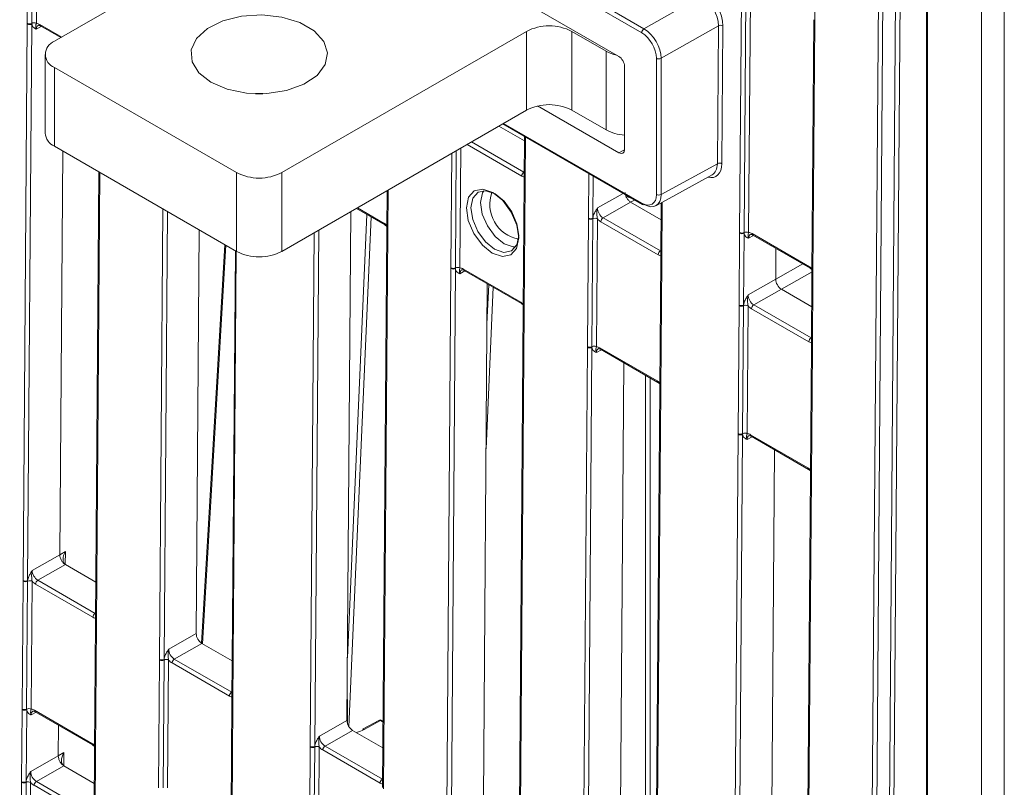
# Model space of a CAD drawing. Header units: millimetres. Extents: x 0 to 2100, y 0 to 1485.
# Tile 94 of 123: x 1403 to 1479, y 978 to 1037. Entities that reach past the tile are written whole.
import ezdxf

# ---------------------------------------------------------------- set-up
doc = ezdxf.new("R2010")
doc.units = ezdxf.units.MM
doc.header["$LTSCALE"] = 5

msp = doc.modelspace()

# ---------------------------------------------------------------- linework, layer by layer
at = {"color": 7, "linetype": 'Continuous', "lineweight": 15}
for p, q in [((1477.668, 868.826), (1477.668, 1084.994)), ((1479.435, 1084.965), (1479.435, 868.826)), ((1473.376, 1076.284), (1473.376, 871.373)), ((1473.464, 1076.164), (1473.464, 871.252)), ((1468.547, 892.512), (1469.917, 1074.605)), ((1470.269, 1074.602), (1468.899, 892.509)), ((1449.474, 1034.601), (1420.003, 1051.615)), ((1403.5, 1037.175), (1403.575, 1047.115)), ((1403.926, 1047.112), (1403.851, 1037.172)), ((1404.277, 1047.109), (1404.202, 1037.169)), ((1424.615, 1046.75), (1405.611, 1035.779)), ((1464.751, 1042.948), (1464.709, 1037.353)), ((1442.807, 1041.727), (1451.43, 1036.75)), ((1451.253, 1036.443), (1442.454, 1041.523)), ((1458.861, 1020.917), (1459.009, 1040.595)), ((1459.36, 1040.591), (1459.212, 1020.914)), ((1459.711, 1040.588), (1459.563, 1020.911)), ((1451.43, 1036.75), (1455.897, 1039.284)), ((1403.175, 993.863), (1403.5, 1037.126)), ((1403.5, 1037.126), (1403.5, 1037.175)), ((1403.852, 1037.123), (1403.527, 993.861)), ((1403.851, 1037.172), (1403.852, 1037.123)), ((1404.523, 1036.968), (1406.097, 1036.06)), ((1457.211, 1036.981), (1452.754, 1034.453)), ((1457.131, 1026.262), (1457.211, 1036.981)), ((1457.563, 1036.978), (1457.483, 1026.259)), ((1464.636, 1037.406), (1464.488, 1017.729)), ((1464.709, 1037.304), (1464.561, 1017.627)), ((1464.636, 1037.455), (1464.636, 1037.406)), ((1464.709, 1037.353), (1464.709, 1037.304)), ((1423.289, 1025.574), (1442.292, 1036.545)), ((1442.292, 1030.421), (1442.292, 1036.545)), ((1445.828, 1036.545), (1448.48, 1035.014)), ((1445.828, 1036.545), (1445.828, 1030.421)), ((1404.879, 1034.759), (1404.879, 1028.635)), ((1448.48, 1028.89), (1448.48, 1035.014)), ((1452.403, 1023.868), (1452.402, 1034.453)), ((1452.754, 1034.453), (1452.755, 1023.867)), ((1405.611, 1033.738), (1419.753, 1025.574)), ((1405.611, 1033.738), (1405.611, 1027.614)), ((1449.916, 1027.361), (1449.916, 1033.836)), ((1423.289, 1019.45), (1442.292, 1030.421)), ((1443.166, 1030.748), (1449.474, 1027.106)), ((1445.828, 1030.421), (1448.48, 1028.89)), ((1440.45, 1029.357), (1451.306, 1023.09)), ((1442.15, 1028.031), (1440.152, 1029.185)), ((1442.153, 1028.374), (1442.127, 1024.969)), ((1405.611, 1027.614), (1419.753, 1019.45)), ((1406.024, 995.869), (1406.26, 1027.24)), ((1452.755, 1023.867), (1457.131, 1026.262)), ((1409.064, 1025.621), (1408.801, 990.675)), ((1419.753, 1019.45), (1419.753, 1025.574)), ((1423.289, 1025.574), (1423.289, 1019.45)), ((1442.127, 1024.92), (1442.052, 1014.98)), ((1442.2, 1024.818), (1442.125, 1014.878)), ((1442.127, 1024.969), (1442.127, 1024.92)), ((1442.2, 1024.867), (1442.2, 1024.818)), ((1452.353, 1023), (1456.723, 1025.392)), ((1431.468, 1024.172), (1431.445, 1021.103)), ((1450.394, 1023.272), (1448.253, 1022.057)), ((1452.757, 1021.908), (1450.394, 1023.272)), ((1452.767, 1023.227), (1452.734, 1018.846)), ((1428.64, 1022.539), (1428.342, 982.985)), ((1429.079, 1022.793), (1431.298, 1021.512)), ((1447.032, 1012.045), (1447.107, 1021.985)), ((1447.107, 1021.985), (1447.107, 1022.034)), ((1447.458, 1021.982), (1447.383, 1012.042)), ((1447.459, 1022.032), (1447.458, 1021.982)), ((1447.808, 1021.979), (1447.734, 1012.039)), ((1452.533, 1019.18), (1448.076, 1021.753)), ((1448.253, 1022.057), (1452.709, 1019.485)), ((1416.867, 1021.117), (1416.631, 989.746)), ((1431.445, 1021.054), (1431.119, 977.791)), ((1431.518, 1020.951), (1431.193, 977.689)), ((1431.298, 1021.512), (1431.447, 1021.395)), ((1431.445, 1021.103), (1431.445, 1021.054)), ((1431.519, 1021.001), (1431.518, 1020.951)), ((1458.818, 1015.273), (1458.86, 1020.868)), ((1458.86, 1020.868), (1458.861, 1020.917)), ((1459.212, 1020.914), (1459.212, 1020.866)), ((1459.212, 1020.866), (1459.17, 1015.271)), ((1459.832, 1020.827), (1464.288, 1018.254)), ((1459.883, 1020.711), (1464.34, 1018.138)), ((1418.855, 1019.968), (1417.029, 989.003)), ((1419.671, 1019.498), (1419.408, 984.552)), ((1461.668, 1017.279), (1461.686, 1019.67)), ((1452.733, 1018.797), (1452.658, 1008.857)), ((1452.807, 1018.695), (1452.732, 1008.755)), ((1452.734, 1018.846), (1452.733, 1018.797)), ((1452.807, 1018.744), (1452.807, 1018.695)), ((1436.099, 974.856), (1436.425, 1018.119)), ((1436.425, 1018.119), (1436.425, 1018.168)), ((1436.777, 1018.116), (1436.451, 974.854)), ((1436.776, 1018.165), (1436.777, 1018.116)), ((1437.396, 1018.078), (1441.852, 1015.505)), ((1437.448, 1017.961), (1441.904, 1015.389)), ((1464.34, 1018.138), (1464.49, 1018.022)), ((1459.526, 1016.064), (1461.668, 1017.279)), ((1464.487, 1017.68), (1464.445, 1012.085)), ((1464.488, 1017.729), (1464.487, 1017.68)), ((1464.56, 1017.578), (1464.518, 1011.983)), ((1464.561, 1017.627), (1464.56, 1017.578)), ((1439.25, 1016.921), (1438.949, 976.862)), ((1462.106, 1016.511), (1459.964, 1015.296)), ((1464.468, 1015.148), (1462.106, 1016.511)), ((1442.052, 1014.931), (1441.726, 971.668)), ((1442.125, 1014.828), (1441.799, 971.566)), ((1441.904, 1015.389), (1442.054, 1015.272)), ((1442.052, 1014.98), (1442.052, 1014.93)), ((1442.125, 1014.878), (1442.125, 1014.828)), ((1458.743, 1005.284), (1458.818, 1015.224)), ((1458.818, 1015.224), (1458.818, 1015.273)), ((1459.169, 1015.221), (1459.094, 1005.281)), ((1459.17, 1015.271), (1459.169, 1015.221)), ((1459.52, 1015.218), (1459.445, 1005.278)), ((1464.244, 1012.419), (1459.788, 1014.992)), ((1459.964, 1015.296), (1464.421, 1012.724)), ((1446.706, 968.733), (1447.031, 1011.996)), ((1447.031, 1011.996), (1447.032, 1012.045)), ((1447.383, 1011.993), (1447.058, 968.731)), ((1447.383, 1012.042), (1447.383, 1011.993)), ((1448.002, 1011.955), (1452.459, 1009.382)), ((1448.054, 1011.838), (1452.511, 1009.266)), ((1464.445, 1012.036), (1464.37, 1002.096)), ((1464.518, 1011.934), (1464.443, 1001.994)), ((1464.445, 1012.085), (1464.445, 1012.036)), ((1464.518, 1011.983), (1464.518, 1011.934)), ((1449.857, 1010.798), (1449.555, 970.739)), ((1452.658, 1008.807), (1452.333, 965.545)), ((1452.731, 1008.705), (1452.406, 965.443)), ((1452.511, 1009.266), (1452.661, 1009.149)), ((1452.659, 1008.856), (1452.658, 1008.807)), ((1452.732, 1008.755), (1452.731, 1008.705)), ((1458.417, 961.972), (1458.743, 1005.235)), ((1458.743, 1005.235), (1458.743, 1005.284)), ((1459.095, 1005.232), (1458.769, 961.97)), ((1459.094, 1005.281), (1459.095, 1005.232)), ((1459.714, 1005.194), (1464.17, 1002.621)), ((1459.766, 1005.078), (1464.222, 1002.505)), ((1461.267, 963.978), (1461.568, 1004.037)), ((1464.222, 1002.505), (1464.372, 1002.388)), ((1464.37, 1002.047), (1464.044, 958.784)), ((1464.443, 1001.944), (1464.117, 958.682)), ((1464.37, 1002.096), (1464.37, 1002.047)), ((1464.443, 1001.994), (1464.443, 1001.944)), ((1403.883, 994.654), (1406.024, 995.869)), ((1406.024, 995.869), (1406.458, 996.124)), ((1406.462, 995.101), (1404.321, 993.886)), ((1406.462, 995.101), (1408.824, 993.737)), ((1403.099, 983.874), (1403.174, 993.814)), ((1403.174, 993.814), (1403.175, 993.863)), ((1403.525, 993.811), (1403.45, 983.871)), ((1403.527, 993.861), (1403.525, 993.811)), ((1403.876, 993.808), (1403.801, 983.868)), ((1408.6, 991.009), (1404.144, 993.582)), ((1404.321, 993.886), (1408.777, 991.314)), ((1408.801, 990.626), (1408.726, 980.686)), ((1408.874, 990.524), (1408.799, 980.583)), ((1408.801, 990.675), (1408.801, 990.626)), ((1408.875, 990.573), (1408.874, 990.524)), ((1414.489, 988.531), (1416.631, 989.746)), ((1417.069, 988.978), (1414.927, 987.763)), ((1417.069, 988.978), (1419.431, 987.614)), ((1413.706, 977.751), (1413.781, 987.691)), ((1413.781, 987.691), (1413.781, 987.74)), ((1414.132, 987.688), (1414.057, 977.748)), ((1414.133, 987.738), (1414.132, 987.688)), ((1414.483, 987.685), (1414.408, 977.744)), ((1419.207, 984.886), (1414.75, 987.459)), ((1414.927, 987.763), (1419.384, 985.191)), ((1428.398, 982.698), (1428.369, 986.567)), ((1419.408, 984.503), (1419.333, 974.563)), ((1419.481, 984.401), (1419.406, 974.46)), ((1419.408, 984.552), (1419.408, 984.503)), ((1419.481, 984.45), (1419.481, 984.401)), ((1403.057, 978.23), (1403.099, 983.825)), ((1403.099, 983.825), (1403.099, 983.874)), ((1403.451, 983.822), (1403.409, 978.227)), ((1403.45, 983.871), (1403.451, 983.822)), ((1404.07, 983.784), (1408.527, 981.211)), ((1404.122, 983.667), (1408.578, 981.095)), ((1405.906, 980.236), (1405.924, 982.627)), ((1426.201, 981.77), (1428.342, 982.985)), ((1430.818, 982.997), (1429.548, 982.302)), ((1430.941, 982.984), (1429.671, 982.288)), ((1431.158, 982.94), (1431.063, 982.994)), ((1428.78, 982.217), (1426.639, 981.002)), ((1428.78, 982.217), (1431.142, 980.853)), ((1408.578, 981.095), (1408.728, 980.978)), ((1405.906, 980.236), (1406.341, 980.491)), ((1408.726, 980.636), (1408.684, 975.042)), ((1408.726, 980.685), (1408.726, 980.636)), ((1408.799, 980.534), (1408.757, 974.94)), ((1408.799, 980.583), (1408.799, 980.534)), ((1425.417, 970.99), (1425.492, 980.93)), ((1425.492, 980.93), (1425.493, 980.979)), ((1425.843, 980.927), (1425.768, 970.987)), ((1425.845, 980.977), (1425.843, 980.927)), ((1426.194, 980.924), (1426.119, 970.984)), ((1430.918, 978.125), (1426.462, 980.698)), ((1426.639, 981.002), (1431.095, 978.43)), ((1403.765, 979.021), (1405.906, 980.236)), ((1406.344, 979.468), (1404.203, 978.253)), ((1406.344, 979.468), (1408.707, 978.104)), ((1402.909, 958.504), (1403.057, 978.181)), ((1403.057, 978.181), (1403.057, 978.23)), ((1403.408, 978.178), (1403.259, 958.5)), ((1403.409, 978.227), (1403.408, 978.178)), ((1403.759, 978.174), (1403.61, 958.497)), ((1404.203, 978.253), (1408.659, 975.68)), ((1408.483, 975.376), (1404.026, 977.949))]:
    msp.add_line(p, q, dxfattribs=at)
at = {"color": 8, "linetype": 'Continuous', "lineweight": 15}
for p, q in [((1469.883, 893.067), (1471.248, 1074.471)), ((1471.599, 1074.269), (1470.235, 893.065)), ((1404.471, 1037.085), (1406.172, 1036.103)), ((1404.585, 1036.933), (1404.199, 1036.722)), ((1440.523, 1029.399), (1451.254, 1023.204)), ((1441.926, 1025.303), (1437.677, 1027.756)), ((1438.029, 1027.959), (1442.103, 1025.608)), ((1442.226, 1028.331), (1442.2, 1024.867)), ((1436.425, 1018.168), (1436.492, 1027.072)), ((1436.845, 1027.276), (1436.776, 1018.165)), ((1437.197, 1027.479), (1437.127, 1018.162)), ((1449.474, 1027.106), (1449.916, 1027.348)), ((1409.138, 1025.578), (1408.875, 990.573)), ((1442.103, 1025.608), (1442.132, 1025.625)), ((1447.107, 1022.034), (1447.133, 1025.499)), ((1447.483, 1025.296), (1447.459, 1022.032)), ((1431.543, 1024.215), (1431.519, 1021.001)), ((1447.815, 1022.825), (1449.807, 1023.955)), ((1450.7, 1023.439), (1450.394, 1023.272)), ((1452.841, 1023.267), (1452.807, 1018.744)), ((1413.781, 987.74), (1414.045, 1022.746)), ((1414.395, 1022.543), (1414.133, 987.738)), ((1429.154, 1022.836), (1431.246, 1021.628)), ((1428.379, 987.854), (1429.891, 1022.324)), ((1430.236, 1022.125), (1428.497, 982.5)), ((1425.493, 980.979), (1425.793, 1020.896)), ((1426.147, 1021.1), (1425.845, 980.977)), ((1459.945, 1020.675), (1459.559, 1020.464)), ((1418.932, 1019.924), (1417.106, 988.957)), ((1419.745, 1019.455), (1419.481, 984.45)), ((1452.709, 1019.485), (1452.739, 1019.502)), ((1437.509, 1017.926), (1437.124, 1017.715)), ((1461.668, 1017.279), (1463.766, 1018.469)), ((1464.489, 1017.863), (1462.106, 1016.511)), ((1439.705, 1016.658), (1439.153, 1004.094)), ((1439.227, 1013.824), (1439.36, 1016.858)), ((1464.421, 1012.724), (1464.45, 1012.741)), ((1448.116, 1011.803), (1447.73, 1011.592)), ((1451.559, 973.91), (1451.559, 1009.815)), ((1451.912, 1009.611), (1451.912, 970.958)), ((1459.827, 1005.042), (1459.442, 1004.831)), ((1406.458, 996.124), (1406.451, 995.108)), ((1408.777, 991.314), (1408.806, 991.331)), ((1419.384, 985.191), (1419.413, 985.208)), ((1404.184, 983.632), (1403.798, 983.421)), ((1431.158, 982.859), (1430.941, 982.984)), ((1406.341, 980.491), (1406.333, 979.475)), ((1431.095, 978.43), (1431.124, 978.447))]:
    msp.add_line(p, q, dxfattribs=at)
at = {"color": 7, "linetype": 'Continuous', "lineweight": 15, "flags": 128}
for points in [[(1417.765, 1032.59), (1419.039, 1032.047), (1420.533, 1031.745), (1422.116, 1031.711), (1423.646, 1031.948), (1424.986, 1032.434), (1426.019, 1033.127), (1426.653, 1033.965), (1426.83, 1034.873), (1426.535, 1035.772), (1425.796, 1036.58), (1424.676, 1037.226), (1423.276, 1037.653), (1421.72, 1037.823), (1420.146, 1037.721), (1418.695, 1037.355), (1417.494, 1036.759), (1416.652, 1035.985), (1416.242, 1035.102), (1416.301, 1034.189), (1416.824, 1033.326), (1417.765, 1032.59)], [(1421.819, 1031.697), (1421.72, 1031.699), (1421.224, 1031.697)], [(1439.643, 1019.308), (1438.867, 1019.936), (1438.212, 1020.827), (1437.777, 1021.846), (1437.629, 1022.836), (1437.791, 1023.649), (1438.237, 1024.159), (1438.9, 1024.289), (1439.678, 1024.02), (1440.455, 1023.392), (1441.11, 1022.5), (1441.544, 1021.482), (1441.692, 1020.491), (1441.531, 1019.679), (1441.085, 1019.169), (1440.422, 1019.038), (1439.643, 1019.308)], [(1439.852, 1023.914), (1439.141, 1024.16), (1438.536, 1024.041), (1438.129, 1023.575), (1437.981, 1022.834), (1438.116, 1021.929), (1438.513, 1020.999), (1439.111, 1020.186), (1439.82, 1019.612), (1440.531, 1019.366), (1441.136, 1019.485), (1441.543, 1019.951), (1441.691, 1020.692), (1441.556, 1021.597), (1441.159, 1022.527), (1440.561, 1023.341), (1439.852, 1023.914)]]:
    msp.add_lwpolyline(points, dxfattribs=at)
at = {"color": 8, "linetype": 'Continuous', "lineweight": 15, "flags": 128}
for points in [[(1440.558, 1020.038), (1439.852, 1020.61), (1439.256, 1021.421), (1438.861, 1022.347), (1438.726, 1023.249), (1438.873, 1023.988), (1438.973, 1024.165)], [(1441.454, 1019.79), (1441.267, 1019.793), (1440.558, 1020.038)]]:
    msp.add_lwpolyline(points, dxfattribs=at)
at = {"color": 7, "linetype": 'Continuous', "lineweight": 15}
for centre, radius, start, end in [((1403.679, 1037.52), 0.388, 242.58674, 296.35936), ((1403.679, 1037.47), 0.388, 242.571, 296.56425), ((1404.024, 1036.824), 0.388, 62.58674, 116.35936), ((1444.06, 1033.133), 3.843, 62.60967, 117.39033), ((1457.384, 1036.634), 0.388, 62.5755, 116.56483), ((1451.637, 1036.426), 0.384, 122.60548, 177.39452), ((1405.999, 1034.759), 1.092, 110.78342, 249.21658), ((1450.014, 1037.783), 3.166, 241.00916, 257.14462), ((1452.579, 1034.795), 0.385, 242.64253, 297.07898), ((1444.06, 1027.009), 3.843, 62.60967, 117.39033), ((1406.13, 1028.759), 1.257, 185.6948, 245.62534), ((1450.138, 1031.978), 3.505, 241.76612, 266.3776), ((1457.304, 1025.915), 0.388, 62.5755, 116.56483), ((1421.521, 1028.986), 3.843, 242.60967, 297.39033), ((1442.31, 1025.284), 0.385, 122.62937, 177.08194), ((1442.199, 1023.103), 2.754, 160.19326, 258.93144), ((1452.58, 1024.21), 0.385, 242.64253, 297.07898), ((1451.358, 1023.202), 0.124, 245.36022, 304.60414), ((1447.286, 1022.378), 0.388, 242.571, 296.56425), ((1447.285, 1022.33), 0.388, 242.58674, 296.35936), ((1447.63, 1021.634), 0.388, 62.58674, 116.35936), ((1448.46, 1021.733), 0.385, 122.62937, 177.08194), ((1459.039, 1021.212), 0.388, 242.571, 296.56425), ((1459.04, 1021.262), 0.388, 242.58674, 296.35936), ((1459.384, 1020.566), 0.388, 62.58674, 116.35936), ((1421.521, 1022.862), 3.843, 242.60967, 297.39033), ((1452.917, 1019.161), 0.385, 122.62937, 177.08194), ((1436.604, 1018.513), 0.388, 242.58674, 296.35936), ((1436.603, 1018.463), 0.388, 242.571, 296.56425), ((1436.948, 1017.817), 0.388, 62.58674, 116.35936), ((1458.997, 1015.618), 0.388, 242.571, 296.56425), ((1458.997, 1015.569), 0.388, 242.58674, 296.35936), ((1459.341, 1014.873), 0.388, 62.58674, 116.35936), ((1460.172, 1014.972), 0.385, 122.62937, 177.08194), ((1464.628, 1012.4), 0.385, 122.62937, 177.08194), ((1447.21, 1012.34), 0.388, 242.571, 296.56425), ((1447.21, 1012.39), 0.388, 242.58674, 296.35936), ((1447.555, 1011.694), 0.388, 62.58674, 116.35936), ((1458.922, 1005.629), 0.388, 242.58674, 296.35936), ((1458.921, 1005.579), 0.388, 242.571, 296.56425), ((1459.266, 1004.933), 0.388, 62.58674, 116.35936), ((1403.353, 994.159), 0.388, 242.58674, 296.35936), ((1403.353, 994.207), 0.388, 242.571, 296.56425), ((1403.697, 993.463), 0.388, 62.58674, 116.35936), ((1404.528, 993.562), 0.385, 122.62937, 177.08194), ((1408.985, 990.99), 0.385, 122.62937, 177.08194), ((1413.96, 988.084), 0.388, 242.571, 296.56425), ((1413.959, 988.036), 0.388, 242.58674, 296.35936), ((1414.304, 987.34), 0.388, 62.58674, 116.35936), ((1415.135, 987.439), 0.385, 122.62937, 177.08194), ((1419.591, 984.867), 0.385, 122.62937, 177.08194), ((1403.278, 984.218), 0.388, 242.58674, 296.35936), ((1403.278, 984.169), 0.388, 242.571, 296.56425), ((1403.623, 983.523), 0.388, 62.58674, 116.35936), ((1430.938, 982.778), 0.25, 60.00269, 118.68883), ((1429.597, 982.187), 0.125, 54.08846, 113.46366), ((1425.671, 981.275), 0.388, 242.58674, 296.35936), ((1425.671, 981.324), 0.388, 242.571, 296.56425), ((1426.016, 980.579), 0.388, 62.58674, 116.35936), ((1426.846, 980.678), 0.385, 122.62937, 177.08194), ((1403.236, 978.574), 0.388, 242.571, 296.56425), ((1403.235, 978.525), 0.388, 242.58674, 296.35936), ((1403.58, 977.83), 0.388, 62.58674, 116.35936), ((1404.41, 977.929), 0.385, 122.62937, 177.08194), ((1431.303, 978.106), 0.385, 122.62937, 177.08194)]:
    msp.add_arc(centre, radius, start, end, dxfattribs=at)
at = {"color": 8, "linetype": 'Continuous', "lineweight": 15}
for centre, radius, start, end in [((1404.595, 1037.07), 0.124, 173.24925, 234.77037), ((1464.758, 1037.466), 0.123, 184.84532, 246.42365), ((1464.758, 1037.417), 0.123, 184.86648, 246.4025), ((1442.246, 1024.977), 0.119, 183.86183, 247.40714), ((1442.246, 1024.928), 0.119, 183.88577, 247.38321), ((1451.374, 1023.189), 0.12, 172.814, 235.87382), ((1431.369, 1021.614), 0.125, 173.2757, 234.48468), ((1431.564, 1021.111), 0.119, 183.88577, 247.38321), ((1431.564, 1021.062), 0.119, 183.86183, 247.40714), ((1459.955, 1020.812), 0.124, 173.24925, 234.77037), ((1452.856, 1018.807), 0.123, 184.86648, 246.4025), ((1452.856, 1018.856), 0.123, 184.84532, 246.42365), ((1437.516, 1018.061), 0.121, 172.28264, 235.73698), ((1464.412, 1018.24), 0.125, 173.2757, 234.48468), ((1464.61, 1017.69), 0.123, 184.90268, 246.41826), ((1464.61, 1017.739), 0.123, 184.86648, 246.4025), ((1441.972, 1015.489), 0.121, 172.27254, 235.83653), ((1442.171, 1014.988), 0.119, 183.88577, 247.38321), ((1442.171, 1014.939), 0.119, 183.86183, 247.40714), ((1448.122, 1011.938), 0.121, 172.28264, 235.73698), ((1464.567, 1012.095), 0.123, 184.84532, 246.42365), ((1464.567, 1012.046), 0.123, 184.86648, 246.4025), ((1452.579, 1009.366), 0.121, 172.27254, 235.83653), ((1452.781, 1008.867), 0.123, 184.86648, 246.4025), ((1452.78, 1008.818), 0.123, 184.84532, 246.42365), ((1459.837, 1005.179), 0.124, 173.24925, 234.77037), ((1464.294, 1002.607), 0.125, 173.2757, 234.48468), ((1464.492, 1002.106), 0.123, 184.86648, 246.4025), ((1464.492, 1002.057), 0.123, 184.84532, 246.42365), ((1408.924, 990.685), 0.123, 184.84532, 246.42365), ((1408.923, 990.636), 0.123, 184.86648, 246.4025), ((1419.53, 984.562), 0.123, 184.84532, 246.42365), ((1419.53, 984.513), 0.123, 184.86648, 246.4025), ((1404.194, 983.769), 0.124, 173.24925, 234.77037), ((1430.868, 982.882), 0.125, 54.08846, 113.46366), ((1431.012, 982.883), 0.123, 65.15158, 124.81277), ((1408.65, 981.196), 0.125, 173.2757, 234.48468), ((1408.849, 980.696), 0.123, 184.86648, 246.4025), ((1408.848, 980.647), 0.123, 184.90268, 246.41826)]:
    msp.add_arc(centre, radius, start, end, dxfattribs=at)
at = {"color": 7, "linetype": 'Continuous', "lineweight": 15}
for centre, major_axis, ratio, start_param, end_param in [((1455.884, 1037.745), (-0.925, 1.631), 0.583791, 3.931595, 5.502239), ((1456.06, 1037.846), (-1.048, 1.848), 0.582442, 3.931589, 5.502233), ((1404.466, 1036.367), (-0.432, 0.761), 0.582353, 5.502308, 5.950669), ((1451.253, 1035.117), (-0.812, 1.407), 0.577382, 3.927186, 5.49783), ((1451.43, 1035.219), (-0.936, 1.625), 0.576709, 3.927777, 5.498421), ((1449.474, 1034.091), (-0.312, 0.541), 0.577382, 3.927034, 5.49783), ((1449.474, 1027.617), (-0.312, 0.541), 0.577294, 2.356466, 3.92711), ((1455.804, 1027.026), (-0.928, 1.629), 0.582346, 3.131573, 3.930333), ((1441.931, 1026.021), (-0.432, 0.761), 0.582353, 2.360715, 2.809077), ((1450.844, 1024.029), (0.888, -0.01), 0.57985, 3.570145, 4.314733), ((1451.254, 1024.531), (-0.812, 1.408), 0.577294, 2.356466, 3.927262), ((1451.431, 1024.633), (-0.933, 1.627), 0.577985, 2.358185, 3.928981), ((1448.258, 1022.571), (-0.308, 0.544), 0.58649, 0.789937, 2.360657), ((1448.082, 1022.471), (-0.432, 0.761), 0.582442, 1.912279, 2.360641), ((1431.24, 1020.911), (-0.432, 0.761), 0.582442, 5.053872, 5.502233), ((1459.826, 1020.109), (-0.432, 0.761), 0.582353, 5.502308, 5.950669), ((1452.538, 1019.898), (-0.432, 0.761), 0.582353, 2.360715, 2.809077), ((1437.39, 1017.36), (-0.432, 0.761), 0.582353, 5.502308, 5.950669), ((1464.283, 1017.537), (-0.432, 0.761), 0.582442, 5.053872, 5.502233), ((1462.11, 1017.024), (-0.308, 0.544), 0.582442, 0.78992, 2.360641), ((1459.97, 1015.81), (-0.308, 0.544), 0.58649, 0.789937, 2.360657), ((1441.847, 1014.787), (-0.432, 0.761), 0.582442, 5.053872, 5.502233), ((1459.793, 1015.71), (-0.432, 0.761), 0.582442, 1.912279, 2.360641), ((1447.997, 1011.237), (-0.432, 0.761), 0.582353, 5.502308, 5.950669), ((1464.249, 1013.137), (-0.432, 0.761), 0.582353, 2.360715, 2.809077), ((1452.453, 1008.664), (-0.432, 0.761), 0.582442, 5.053872, 5.502233), ((1459.709, 1004.476), (-0.432, 0.761), 0.582353, 5.502308, 5.950669), ((1464.165, 1001.904), (-0.432, 0.761), 0.582442, 5.053872, 5.502233), ((1406.904, 995.871), (0.444, 0.769), 0.577335, 1.575127, 3.137194), ((1404.326, 994.4), (-0.308, 0.544), 0.58649, 0.789937, 2.360657), ((1404.149, 994.299), (-0.432, 0.761), 0.582442, 1.912279, 2.360641), ((1408.606, 991.727), (-0.432, 0.761), 0.582353, 2.360715, 2.809077), ((1417.072, 989.491), (-0.308, 0.544), 0.582442, 0.78992, 2.360641), ((1414.933, 988.277), (-0.308, 0.544), 0.58649, 0.789937, 2.360657), ((1414.756, 988.176), (-0.432, 0.761), 0.582442, 1.912279, 2.360641), ((1419.212, 985.604), (-0.432, 0.761), 0.582353, 2.360715, 2.809077), ((1404.065, 983.066), (-0.432, 0.761), 0.582353, 5.502308, 5.950669), ((1428.784, 982.73), (-0.308, 0.544), 0.582442, 0.78992, 2.360641), ((1427.743, 983.42), (2.751, -0.041), 0.566994, 5.228496, 5.497373), ((1408.521, 980.493), (-0.432, 0.761), 0.582442, 5.053872, 5.502233), ((1426.644, 981.516), (-0.308, 0.544), 0.58649, 0.789937, 2.360657), ((1406.786, 980.238), (0.444, 0.769), 0.577335, 1.575124, 3.137194), ((1426.467, 981.416), (-0.432, 0.761), 0.582442, 1.912279, 2.360641), ((1404.208, 978.767), (-0.308, 0.544), 0.58649, 0.789937, 2.360657), ((1404.032, 978.666), (-0.432, 0.761), 0.582442, 1.912279, 2.360641), ((1430.924, 978.843), (-0.432, 0.761), 0.582353, 2.360715, 2.809077)]:
    msp.add_ellipse(centre, major_axis=major_axis, ratio=ratio, start_param=start_param, end_param=end_param, dxfattribs=at)
at = {"color": 8, "linetype": 'Continuous', "lineweight": 15}
for centre, major_axis, ratio, start_param, end_param in [((1404.643, 1036.467), (-0.312, 0.542), 0.582321, 6.272393, 7.069493), ((1455.98, 1027.127), (-1.048, 1.849), 0.582353, 2.645888, 3.931512), ((1460.003, 1020.21), (-0.312, 0.542), 0.582321, 6.272393, 7.069493), ((1437.567, 1017.46), (-0.312, 0.542), 0.582321, 6.272393, 7.069493), ((1448.174, 1011.337), (-0.312, 0.542), 0.582321, 6.272393, 7.069493), ((1459.885, 1004.576), (-0.312, 0.542), 0.582321, 6.272393, 7.069493), ((1404.242, 983.166), (-0.312, 0.542), 0.582321, 6.272393, 7.069493)]:
    msp.add_ellipse(centre, major_axis=major_axis, ratio=ratio, start_param=start_param, end_param=end_param, dxfattribs=at)
at = {"color": 7, "linetype": 'Continuous', "lineweight": 15}
for points, knots in [([(1404.199, 1036.722), (1404.198, 1036.722), (1404.178, 1036.731), (1404.107, 1036.763), (1403.988, 1036.828), (1403.882, 1036.953), (1403.86, 1037.075), (1403.852, 1037.123)], [0, 0, 0, 0, 0.005551, 0.123014, 0.446974, 0.782817, 1, 1, 1, 1]), ([(1404.199, 1036.722), (1404.199, 1036.723), (1404.189, 1036.75), (1404.163, 1036.84), (1404.155, 1036.957), (1404.167, 1037.05), (1404.192, 1037.135), (1404.202, 1037.169)], [0, 0, 0, 0, 0.006601, 0.146171, 0.501239, 0.799231, 1, 1, 1, 1]), ([(1404.336, 1037.009), (1404.339, 1037.011), (1404.35, 1037.02), (1404.402, 1037.025), (1404.486, 1036.986), (1404.523, 1036.968)], [0, 0, 0, 0, 0.202416, 0.650348, 1, 1, 1, 1]), ([(1450.394, 1023.272), (1450.337, 1023.314), (1450.222, 1023.396), (1450.077, 1023.599), (1449.977, 1023.826), (1449.963, 1023.966), (1449.956, 1024.035)], [0, 0, 0, 0, 0.251367, 0.502734, 0.754101, 1, 1, 1, 1]), ([(1447.459, 1022.032), (1447.468, 1022.089), (1447.491, 1022.236), (1447.6, 1022.481), (1447.721, 1022.68), (1447.794, 1022.793), (1447.814, 1022.824), (1447.815, 1022.825)], [0, 0, 0, 0, 0.2171826, 0.5530263, 0.8769859, 0.9944494, 1, 1, 1, 1]), ([(1447.808, 1021.979), (1447.799, 1022.034), (1447.776, 1022.172), (1447.766, 1022.421), (1447.776, 1022.649), (1447.804, 1022.785), (1447.814, 1022.823), (1447.815, 1022.825)], [0, 0, 0, 0, 0.200769, 0.498761, 0.853829, 0.993399, 1, 1, 1, 1]), ([(1459.559, 1020.464), (1459.559, 1020.465), (1459.549, 1020.492), (1459.523, 1020.582), (1459.516, 1020.699), (1459.528, 1020.792), (1459.553, 1020.877), (1459.563, 1020.911)], [0, 0, 0, 0, 0.006601, 0.146171, 0.501239, 0.799231, 1, 1, 1, 1]), ([(1459.559, 1020.464), (1459.559, 1020.464), (1459.539, 1020.473), (1459.467, 1020.505), (1459.348, 1020.571), (1459.242, 1020.695), (1459.221, 1020.817), (1459.212, 1020.866)], [0, 0, 0, 0, 0.005551, 0.123014, 0.446974, 0.782817, 1, 1, 1, 1]), ([(1459.696, 1020.751), (1459.699, 1020.754), (1459.71, 1020.762), (1459.762, 1020.768), (1459.846, 1020.728), (1459.883, 1020.711)], [0, 0, 0, 0, 0.202416, 0.650348, 1, 1, 1, 1]), ([(1437.124, 1017.715), (1437.123, 1017.715), (1437.103, 1017.724), (1437.031, 1017.756), (1436.913, 1017.821), (1436.806, 1017.946), (1436.785, 1018.068), (1436.777, 1018.116)], [0, 0, 0, 0, 0.005551, 0.123014, 0.446974, 0.782817, 1, 1, 1, 1]), ([(1437.127, 1018.162), (1437.117, 1018.128), (1437.092, 1018.043), (1437.08, 1017.95), (1437.087, 1017.833), (1437.114, 1017.743), (1437.123, 1017.716), (1437.124, 1017.715)], [0, 0, 0, 0, 0.200769, 0.498761, 0.853829, 0.993399, 1, 1, 1, 1]), ([(1437.26, 1018.002), (1437.264, 1018.004), (1437.274, 1018.013), (1437.326, 1018.018), (1437.411, 1017.979), (1437.448, 1017.961)], [0, 0, 0, 0, 0.202416, 0.650348, 1, 1, 1, 1]), ([(1459.17, 1015.271), (1459.179, 1015.329), (1459.203, 1015.476), (1459.312, 1015.72), (1459.432, 1015.919), (1459.505, 1016.032), (1459.525, 1016.063), (1459.526, 1016.064)], [0, 0, 0, 0, 0.217183, 0.553026, 0.876986, 0.994449, 1, 1, 1, 1]), ([(1459.526, 1016.064), (1459.526, 1016.062), (1459.516, 1016.024), (1459.488, 1015.888), (1459.478, 1015.66), (1459.487, 1015.411), (1459.511, 1015.273), (1459.52, 1015.218)], [0, 0, 0, 0, 0.006601, 0.146171, 0.501239, 0.799231, 1, 1, 1, 1]), ([(1447.73, 1011.592), (1447.729, 1011.592), (1447.71, 1011.601), (1447.638, 1011.633), (1447.519, 1011.698), (1447.413, 1011.823), (1447.392, 1011.945), (1447.383, 1011.993)], [0, 0, 0, 0, 0.005551, 0.123014, 0.446974, 0.782817, 1, 1, 1, 1]), ([(1447.734, 1012.039), (1447.724, 1012.005), (1447.699, 1011.92), (1447.687, 1011.827), (1447.694, 1011.71), (1447.72, 1011.62), (1447.73, 1011.593), (1447.73, 1011.592)], [0, 0, 0, 0, 0.200769, 0.498761, 0.853829, 0.993399, 1, 1, 1, 1]), ([(1447.867, 1011.879), (1447.87, 1011.881), (1447.881, 1011.89), (1447.933, 1011.895), (1448.017, 1011.856), (1448.054, 1011.838)], [0, 0, 0, 0, 0.202416, 0.650348, 1, 1, 1, 1]), ([(1459.442, 1004.831), (1459.441, 1004.831), (1459.421, 1004.84), (1459.349, 1004.872), (1459.231, 1004.937), (1459.124, 1005.062), (1459.103, 1005.184), (1459.095, 1005.232)], [0, 0, 0, 0, 0.005551, 0.123014, 0.446974, 0.782817, 1, 1, 1, 1]), ([(1459.442, 1004.831), (1459.441, 1004.832), (1459.432, 1004.859), (1459.405, 1004.949), (1459.398, 1005.066), (1459.41, 1005.159), (1459.435, 1005.244), (1459.445, 1005.278)], [0, 0, 0, 0, 0.006601, 0.146171, 0.501239, 0.799231, 1, 1, 1, 1]), ([(1459.578, 1005.118), (1459.582, 1005.121), (1459.592, 1005.129), (1459.644, 1005.135), (1459.729, 1005.095), (1459.766, 1005.078)], [0, 0, 0, 0, 0.202416, 0.650348, 1, 1, 1, 1]), ([(1406.458, 995.103), (1406.402, 995.144), (1406.289, 995.227), (1406.145, 995.428), (1406.044, 995.657), (1406.031, 995.798), (1406.024, 995.869)], [0, 0, 0, 0, 0.245899, 0.497266, 0.748633, 1, 1, 1, 1]), ([(1403.527, 993.861), (1403.536, 993.918), (1403.559, 994.065), (1403.668, 994.31), (1403.789, 994.509), (1403.862, 994.622), (1403.882, 994.653), (1403.883, 994.654)], [0, 0, 0, 0, 0.217183, 0.553026, 0.876986, 0.994449, 1, 1, 1, 1]), ([(1403.883, 994.654), (1403.882, 994.652), (1403.872, 994.614), (1403.844, 994.478), (1403.834, 994.25), (1403.843, 994.001), (1403.867, 993.863), (1403.876, 993.808)], [0, 0, 0, 0, 0.006601, 0.146171, 0.501239, 0.799231, 1, 1, 1, 1]), ([(1414.133, 987.738), (1414.142, 987.795), (1414.165, 987.942), (1414.275, 988.187), (1414.395, 988.386), (1414.468, 988.499), (1414.488, 988.53), (1414.489, 988.531)], [0, 0, 0, 0, 0.217183, 0.553026, 0.876986, 0.994449, 1, 1, 1, 1]), ([(1414.489, 988.531), (1414.489, 988.529), (1414.479, 988.491), (1414.451, 988.355), (1414.441, 988.127), (1414.45, 987.878), (1414.473, 987.74), (1414.483, 987.685)], [0, 0, 0, 0, 0.0066012, 0.1461709, 0.5012392, 0.7992313, 1, 1, 1, 1]), ([(1403.798, 983.421), (1403.797, 983.421), (1403.777, 983.43), (1403.706, 983.462), (1403.587, 983.527), (1403.48, 983.652), (1403.459, 983.774), (1403.451, 983.822)], [0, 0, 0, 0, 0.005551, 0.123014, 0.446974, 0.782817, 1, 1, 1, 1]), ([(1403.798, 983.421), (1403.798, 983.422), (1403.788, 983.449), (1403.762, 983.539), (1403.754, 983.655), (1403.766, 983.749), (1403.791, 983.834), (1403.801, 983.868)], [0, 0, 0, 0, 0.006601, 0.146171, 0.501239, 0.799231, 1, 1, 1, 1]), ([(1403.935, 983.708), (1403.938, 983.71), (1403.949, 983.719), (1404.001, 983.724), (1404.085, 983.685), (1404.122, 983.667)], [0, 0, 0, 0, 0.202416, 0.650348, 1, 1, 1, 1]), ([(1425.845, 980.977), (1425.854, 981.034), (1425.877, 981.181), (1425.986, 981.426), (1426.107, 981.625), (1426.18, 981.738), (1426.2, 981.769), (1426.201, 981.77)], [0, 0, 0, 0, 0.217183, 0.553026, 0.876986, 0.994449, 1, 1, 1, 1]), ([(1426.201, 981.77), (1426.2, 981.768), (1426.19, 981.73), (1426.162, 981.594), (1426.152, 981.366), (1426.161, 981.117), (1426.185, 980.979), (1426.194, 980.924)], [0, 0, 0, 0, 0.006601, 0.146171, 0.501239, 0.799231, 1, 1, 1, 1]), ([(1406.341, 979.47), (1406.284, 979.511), (1406.171, 979.594), (1406.027, 979.795), (1405.926, 980.023), (1405.913, 980.165), (1405.906, 980.236)], [0, 0, 0, 0, 0.245899, 0.497266, 0.748633, 1, 1, 1, 1]), ([(1403.409, 978.227), (1403.418, 978.285), (1403.441, 978.432), (1403.55, 978.677), (1403.671, 978.876), (1403.744, 978.988), (1403.764, 979.019), (1403.765, 979.021)], [0, 0, 0, 0, 0.217183, 0.553026, 0.876986, 0.994449, 1, 1, 1, 1]), ([(1403.765, 979.021), (1403.764, 979.019), (1403.754, 978.981), (1403.726, 978.845), (1403.717, 978.617), (1403.726, 978.368), (1403.749, 978.23), (1403.759, 978.174)], [0, 0, 0, 0, 0.006601, 0.146171, 0.501239, 0.799231, 1, 1, 1, 1])]:
    msp.add_open_spline(points, degree=3, knots=knots, dxfattribs=at)

doc.saveas('drawing.dxf')
